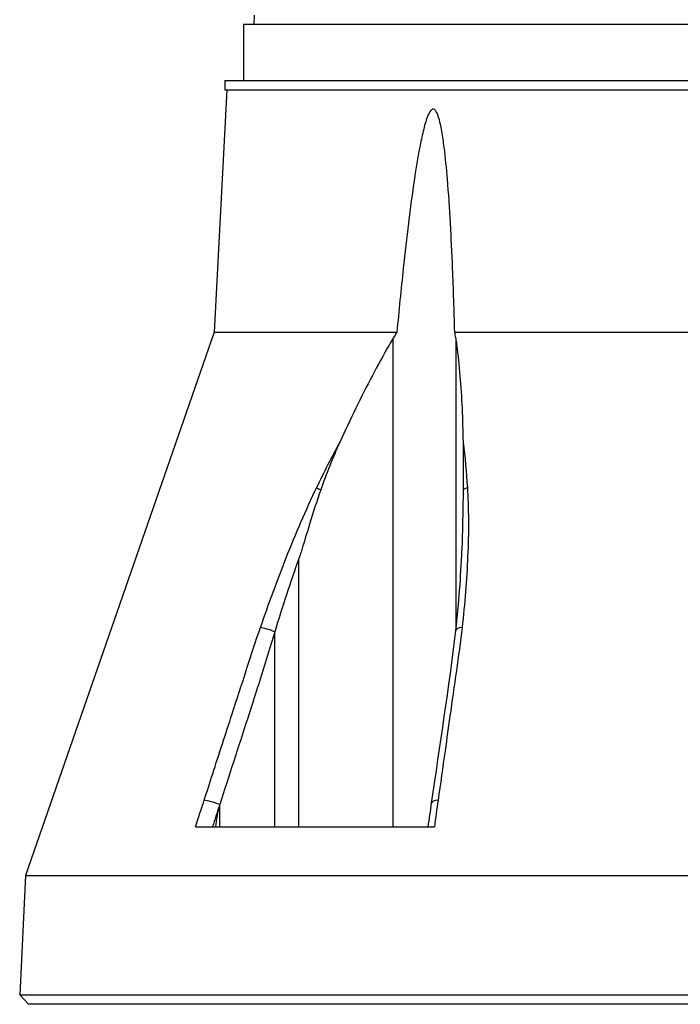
# Model space of a CAD drawing. Header units: millimetres. Extents: x 0 to 4378, y 0 to 2376.
# Tile 115 of 211: x 2199 to 2270, y 587 to 693. Entities that reach past the tile are written whole.
import ezdxf

# ---------------------------------------------------------------- set-up
doc = ezdxf.new("R2010")
doc.units = ezdxf.units.MM
doc.header["$LTSCALE"] = 0.2

# ---------------------------------------------------------------- blocks, each defined once
blk = doc.blocks.new('Blk$A25K1-2P24H')
for p, q in [((-72.87, 106), (-72.89, 105)), ((74, 105), (-74, 105)), ((-74, 105), (-74, 99)), ((-76, 99), (76, 99)), ((-76, 99), (-76, 98)), ((-75.79, 98), (-77.15, 72.03)), ((-76, 98), (76, 98)), ((-77.15, 72.03), (-97.38, 13.79)), ((-77.15, 72.03), (-57.57, 72.03)), ((-51.36, 72.03), (0, 72.03)), ((-57.95, 19), (-57.95, 71.39)), ((-51.26, 71.39), (-51.26, 40.02)), ((-50.1, 56.68), (-50.1, 56.68)), ((-68.07, 19), (-68.07, 47.76)), ((-70.65, 19), (-70.65, 39.92)), ((-70.65, 39.92), (-70.65, 39.92)), ((-51.26, 35.22), (-51.26, 35.22)), ((-76.56, 19), (-76.56, 21.4)), ((-79.15, 19), (-53.55, 19)), ((-97.38, 13.79), (-98, 1)), ((-97.38, 13.79), (-20.5, 13.79)), ((-98, 1), (98, 1)), ((-97.05, 0), (-98, 1)), ((97.05, 0), (-97.05, 0)), ((-91.39, 0), (-91.39, 0)), ((-79.42, 0), (-79.42, 0)), ((-58.49, 0), (-58.49, 0)), ((-58.41, 0), (-58.41, 0))]:
    blk.add_line(p, q)
for centre, major_axis, ratio, start_param, end_param in [((-65.04, 54.86), (-1.35, 0.65), 0.052115, 0.606922, 1.057336), ((-49.43, 54.96), (-1.21, -0.17), 0.427905, 5.153147, 5.671042), ((-71.03, 39.88), (-1.42, 0.49), 0.108063, 4.484638, 5.706473), ((-49.77, 39.88), (-1.49, 0.17), 0.323016, 5.32621, 6.283184), ((-77.06, 21.37), (-1.43, 0.46), 0.133958, 4.398396, 5.717837), ((-52.35, 21.37), (-1.49, 0.21), 0.304914, 5.321029, 6.283185)]:
    blk.add_ellipse(centre, major_axis=major_axis, ratio=ratio, start_param=start_param, end_param=end_param)
for points, knots in [([(-51.36, 72.03), (-51.43, 74.33), (-51.5, 76.6), (-51.73, 82.12), (-51.89, 85.32), (-52.24, 89.51), (-52.35, 90.69), (-52.57, 92.43), (-52.65, 93), (-52.85, 94.11), (-52.96, 94.64), (-53.2, 95.36), (-53.3, 95.62), (-53.47, 95.81), (-53.51, 95.85), (-53.59, 95.9), (-53.63, 95.91), (-53.71, 95.91), (-53.75, 95.9), (-53.84, 95.85), (-53.88, 95.81), (-54.06, 95.62), (-54.18, 95.36), (-54.47, 94.64), (-54.61, 94.11), (-54.88, 93), (-55, 92.43), (-55.34, 90.69), (-55.53, 89.51), (-56.15, 85.32), (-56.53, 82.12), (-57.12, 76.6), (-57.35, 74.33), (-57.57, 72.03)], [-10.718087, -10.718087, -10.718087, -10.718087, -10.065889, -10.065889, -9.118131, -9.118131, -8.790101, -8.790101, -8.626085, -8.626085, -8.46207, -8.46207, -8.384853, -8.384853, -8.367475, -8.367475, -8.350096, -8.350096, -8.332718, -8.332718, -8.315339, -8.315339, -8.238122, -8.238122, -8.074107, -8.074107, -7.910092, -7.910092, -7.582061, -7.582061, -6.634304, -6.634304, -5.982106, -5.982106, -5.982106, -5.982106]), ([(-57.95, 71.39), (-58.1, 71.14), (-58.25, 70.89), (-59.64, 68.47), (-60.82, 66.21), (-62.54, 62.68), (-63.11, 61.47), (-63.67, 60.24)], [-6.98839, -6.98839, -6.98839, -6.98839, -6.901908, -6.901908, -6.146186, -6.146186, -5.759883, -5.759883, -5.759883, -5.759883]), ([(-51.26, 71.39), (-51.23, 71.14), (-51.19, 70.89), (-50.88, 68.47), (-50.69, 66.21), (-50.53, 62.68), (-50.49, 61.46), (-50.47, 60.24)], [10.331972, 10.331972, 10.331972, 10.331972, 10.418454, 10.418454, 11.174175, 11.174175, 11.561016, 11.561016, 11.561016, 11.561016]), ([(-66.17, 55.35), (-65.77, 56.18), (-65.36, 57), (-64.95, 57.81), (-64.53, 58.63), (-64.11, 59.44), (-63.67, 60.24)], [0, 0, 0, 0, 0.499876, 0.499876, 0.499876, 1, 1, 1, 1]), ([(-63.67, 60.24), (-64.05, 59.41), (-64.42, 58.55), (-65.1, 56.86), (-65.44, 55.97), (-65.73, 55.11)], [0.0000001, 0.0000001, 0.0000001, 0.0000001, 0.2754495, 0.2754495, 0.548569, 0.548569, 0.548569, 0.548569]), ([(-50.47, 60.24), (-50.45, 59.4), (-50.45, 58.55), (-50.45, 56.86), (-50.45, 55.98), (-50.46, 55.12)], [-0.542815, -0.542815, -0.542815, -0.542815, -0.2712747, -0.2712747, -0.0000024, -0.0000024, -0.0000024, -0.0000024]), ([(-72.19, 40.38), (-71.31, 42.91), (-70.39, 45.43), (-69.39, 47.94), (-68.4, 50.44), (-67.34, 52.92), (-66.17, 55.35)], [0, 0, 0, 0, 0.499739, 0.499739, 0.499739, 1, 1, 1, 1]), ([(-65.73, 55.11), (-66.16, 53.9), (-66.54, 52.69), (-67.26, 50.36), (-67.53, 49.43), (-67.81, 48.54), (-67.87, 48.35), (-67.98, 48.02), (-68.03, 47.89), (-68.07, 47.76)], [0.0000003, 0.0000003, 0.0000003, 0.0000003, 0.3859946, 0.3859946, 0.7222348, 0.7222348, 0.8112859, 0.8112859, 0.8736209, 0.8736209, 0.8736209, 0.8736209]), ([(-50.46, 55.12), (-50.48, 53.95), (-50.5, 52.66), (-50.55, 50.34), (-50.58, 49.45), (-50.6, 48.7), (-50.6, 48.68), (-50.6, 48.65)], [-0.5896878, -0.5896878, -0.5896878, -0.5896878, -0.3346623, -0.3346623, -0.1007953, -0.1007953, -0.0937592, -0.0937592, -0.0937592, -0.0937592]), ([(-50.01, 55.36), (-49.98, 54.78), (-49.95, 54.19), (-49.93, 53.6), (-49.91, 52.99), (-49.9, 52.37), (-49.9, 51.75), (-49.89, 50.5), (-49.92, 49.25), (-49.98, 47.99), (-50.08, 45.47), (-50.29, 42.93), (-50.58, 40.38)], [0, 0, 0, 0, 0.1198668, 0.1198668, 0.1198668, 0.2457072, 0.2457072, 0.2457072, 0.4972778, 0.4972778, 0.4972778, 1, 1, 1, 1]), ([(-68.07, 47.76), (-68.54, 46.45), (-68.98, 45.16), (-69.84, 42.55), (-70.25, 41.24), (-70.65, 39.92)], [0, 0, 0, 0, 0.4170259, 0.4170259, 0.8358361, 0.8358361, 0.8358361, 0.8358361]), ([(-78.23, 21.86), (-77.92, 22.8), (-77.62, 23.74), (-77.31, 24.69), (-76.62, 26.83), (-75.92, 28.98), (-75.23, 31.12), (-74.73, 32.66), (-74.22, 34.21), (-73.72, 35.75), (-73.7, 35.83), (-73.67, 35.92), (-73.64, 36), (-73.17, 37.46), (-72.69, 38.92), (-72.19, 40.38)], [0, 0, 0, 0, 0.152677, 0.152677, 0.152677, 0.499986, 0.499986, 0.499986, 0.749983, 0.749983, 0.749983, 0.763385, 0.763385, 0.763385, 1, 1, 1, 1]), ([(-50.58, 40.38), (-50.76, 38.84), (-50.97, 37.29), (-51.19, 35.75), (-51.34, 34.65), (-51.5, 33.54), (-51.66, 32.44), (-51.72, 32), (-51.78, 31.56), (-51.84, 31.12), (-52.03, 29.8), (-52.22, 28.47), (-52.4, 27.15), (-52.65, 25.38), (-52.9, 23.62), (-53.15, 21.86)], [0, 0, 0, 0, 0.250019, 0.250019, 0.250019, 0.428779, 0.428779, 0.428779, 0.500005, 0.500005, 0.500005, 0.71439, 0.71439, 0.71439, 1, 1, 1, 1]), ([(-70.65, 39.92), (-71.12, 38.38), (-71.58, 36.84), (-72.07, 35.3), (-72.37, 34.36), (-72.68, 33.41), (-72.98, 32.47), (-73.18, 31.87), (-73.37, 31.27), (-73.56, 30.67), (-74.56, 27.58), (-75.56, 24.49), (-76.56, 21.4)], [0, 0, 0, 0, 0.2495704, 0.2495704, 0.2495704, 0.4024504, 0.4024504, 0.4024504, 0.4997522, 0.4997522, 0.4997522, 0.9999853, 0.9999853, 0.9999853, 0.9999853]), ([(-79.15, 19), (-78.96, 19.61), (-78.76, 20.21), (-78.56, 20.82), (-78.45, 21.17), (-78.34, 21.51), (-78.23, 21.86)], [0, 0, 0, 0, 0.637195, 0.637195, 0.637195, 1, 1, 1, 1]), ([(-76.59, 21.31), (-76.63, 21.17), (-76.67, 21.03), (-76.77, 20.61), (-76.81, 20.38), (-76.91, 19.79), (-76.97, 19.37), (-77.02, 19)], [0.000001, 0.000001, 0.000001, 0.000001, 0.0441491, 0.0441491, 0.0912069, 0.0912069, 0.173495, 0.173495, 0.173495, 0.173495]), ([(-76.56, 21.4), (-76.56, 21.39), (-76.57, 21.37), (-76.58, 21.34), (-76.58, 21.32), (-76.59, 21.31)], [0, 0, 0, 0, 0.00568082, 0.00568082, 0.0113713, 0.0113713, 0.0113713, 0.0113713])]:
    blk.add_open_spline(points, degree=3, knots=knots)
for points in [[(-57.57, 72.03), (-57.7, 71.82), (-57.83, 71.61), (-57.95, 71.39)], [(-51.26, 71.39), (-51.29, 71.61), (-51.33, 71.82), (-51.36, 72.03)], [(-50.47, 60.24), (-50.26, 58.64), (-50.12, 57.01), (-50.01, 55.36)], [(-51.25, 40.09), (-50.92, 42.96), (-50.7, 45.83), (-50.6, 48.65)], [(-53.84, 21.58), (-52.96, 27.74), (-51.96, 33.92), (-51.26, 40.06)], [(-76.59, 21.31), (-76.84, 20.54), (-77.09, 19.77), (-77.33, 19)], [(-54.21, 19), (-54.08, 19.86), (-53.96, 20.72), (-53.84, 21.58)], [(-53.15, 21.86), (-53.29, 20.91), (-53.42, 19.95), (-53.55, 19)]]:
    blk.add_open_spline(points, degree=3)

msp = doc.modelspace()

# ---------------------------------------------------------------- block references
msp.add_blockref('Blk$A25K1-2P24H', (2297.43, 587.414))

doc.saveas('drawing.dxf')
